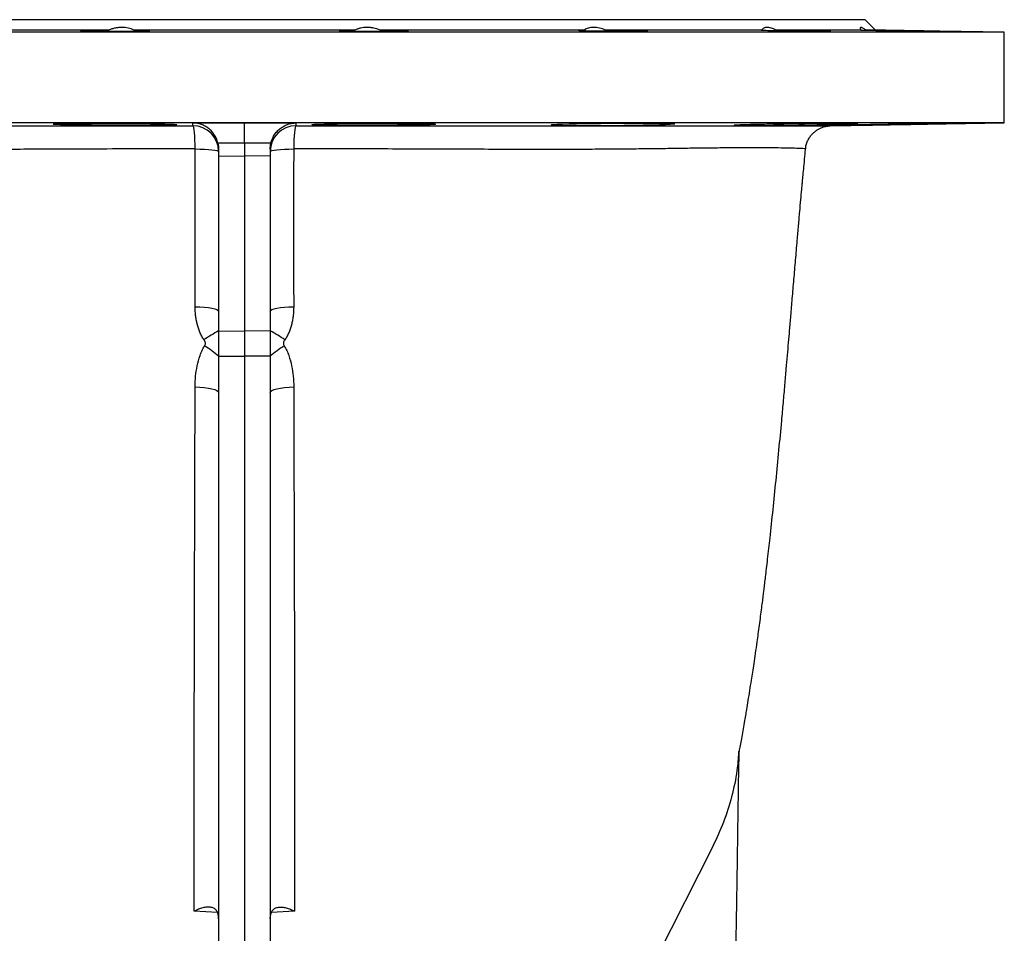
# Model space of a CAD drawing. Header units: millimetres. Extents: x 896 to 16363, y 4675 to 12925.
# Tile 14 of 14: x 13902 to 15813, y 11152 to 12925. Entities that reach past the tile are written whole.
import ezdxf

# ---------------------------------------------------------------- set-up
doc = ezdxf.new("R2010")
doc.units = ezdxf.units.MM
doc.header["$LTSCALE"] = 5

msp = doc.modelspace()

# ---------------------------------------------------------------- linework, layer by layer
at = {"color": 7, "linetype": 'Continuous', "lineweight": 25}
for p, q in [((15543.2, 12925.2), (13133.2, 12925.2)), ((15563.2, 12905.2), (15543.2, 12925.2)), ((15813.2, 12900.8), (12863.2, 12900.8)), ((14074.9, 12905.2), (13678.5, 12905.2)), ((14552.8, 12905.2), (14123.7, 12905.2)), ((14998, 12905.2), (14601.5, 12905.2)), ((15342.7, 12905.2), (15039.3, 12905.2)), ((15342.7, 12905.2), (15341.3, 12905.1)), ((15534.6, 12905.2), (15370.4, 12905.2)), ((15563.2, 12905.2), (15544.3, 12905.2)), ((15813.2, 12900.8), (15563.2, 12905.2)), ((15813.2, 12725.2), (15813.2, 12900.8)), ((15813.2, 12725.2), (12863.2, 12725.2)), ((15475.2, 12719.3), (15813.2, 12725.2)), ((14288.2, 12674.1), (14288.2, 12661.2)), ((14338.2, 12685.4), (14338.2, 12660.6)), ((14388.2, 12674.1), (14388.2, 12661.2)), ((14288.2, 12661.2), (14338.2, 12660.6)), ((14288.2, 12661.2), (14288.2, 12359.4)), ((14388.2, 12661.2), (14338.2, 12660.6)), ((14338.2, 12660.6), (14338.2, 12320.6)), ((14388.2, 12661.2), (14388.2, 12359.4)), ((14288.2, 12359.4), (14288.2, 12321.2)), ((14388.2, 12359.4), (14388.2, 12321.2)), ((14288.2, 12321.2), (14338.2, 12320.6)), ((14288.2, 12321.2), (14288.2, 12272.2)), ((14388.2, 12321.2), (14338.2, 12320.6)), ((14338.2, 12320.6), (14338.2, 12272.4)), ((14388.2, 12321.2), (14388.2, 12272.2)), ((14288.2, 12272.2), (14338.2, 12272.4)), ((14288.2, 12272.2), (14288.2, 12201.5)), ((14338.2, 12272.4), (14338.2, 10774.9)), ((14388.2, 12272.2), (14338.2, 12272.4)), ((14388.2, 12272.2), (14388.2, 12201.5)), ((14288.2, 12201.5), (14288.2, 10774.7)), ((14388.2, 12201.5), (14388.2, 10774.7)), ((15246.7, 11319.7), (14954.9, 10742))]:
    msp.add_line(p, q, dxfattribs=at)
at = {"color": 8, "linetype": 'Continuous', "lineweight": 25}
for p, q in [((14285.7, 11192.4), (14240.7, 11195.1)), ((14435.7, 11195.1), (14390.7, 11192.4))]:
    msp.add_line(p, q, dxfattribs=at)
at = {"color": 7, "linetype": 'Continuous', "lineweight": 25, "flags": 128}
for points in [[(14238.3, 12719.4), (14238.3, 12721.1), (14238.3, 12725)], [(14242.7, 12674.4), (14242.5, 12683.3), (14242.2, 12691.8), (14241.8, 12699.5), (14241.2, 12706.2), (14240.6, 12711.7), (14239.9, 12715.8), (14239.1, 12718.4), (14238.3, 12719.4)], [(14438.1, 12719.4), (14437.3, 12718.4), (14436.6, 12715.8), (14435.8, 12711.7), (14435.2, 12706.2), (14434.7, 12699.5), (14434.2, 12691.8), (14433.9, 12683.3), (14433.8, 12674.4)], [(14438.2, 12725), (14438.2, 12723.2), (14438.1, 12719.4)], [(14968.6, 12722.4), (14955.6, 12722.1), (14945.3, 12721.7), (14938.2, 12721.4), (14934.2, 12721), (14933.7, 12720.7), (14936.6, 12720.4), (14942.8, 12720.2), (14952.2, 12720), (14964.4, 12719.9), (14979.1, 12719.8), (14996, 12719.8), (15014.5, 12719.9), (15034.1, 12720), (15054.2, 12720.2), (15074.4, 12720.5), (15093.9, 12720.7), (15112.3, 12721.1), (15129, 12721.4), (15143.6, 12721.7), (15155.7, 12722.1), (15164.8, 12722.4), (15170.7, 12722.8), (15173.4, 12723.1), (15173.4, 12723.1)], [(14242.7, 12674.4), (14251.8, 12674.2), (14260.4, 12673.9), (14268.3, 12673.4), (14275.1, 12672.8), (14280.7, 12672), (14284.8, 12671.2), (14287.4, 12670.3), (14288.2, 12669.4)], [(14388.2, 12669.4), (14389.1, 12670.3), (14391.6, 12671.2), (14395.7, 12672), (14401.3, 12672.8), (14408.2, 12673.4), (14416, 12673.9), (14424.7, 12674.2), (14433.8, 12674.4)], [(14242.6, 12368.1), (14251.7, 12367.8), (14260.4, 12367.2), (14268.2, 12366.4), (14275.1, 12365.3), (14280.7, 12364), (14284.8, 12362.6), (14287.4, 12361), (14288.2, 12359.4)], [(14388.2, 12359.4), (14389.1, 12361), (14391.6, 12362.6), (14395.7, 12364), (14401.3, 12365.3), (14408.2, 12366.4), (14416.1, 12367.2), (14424.7, 12367.8), (14433.8, 12368.1)], [(14242.4, 12212.7), (14251.6, 12212.3), (14260.2, 12211.6), (14268.2, 12210.5), (14275, 12209.1), (14280.6, 12207.4), (14284.8, 12205.6), (14287.4, 12203.6), (14288.2, 12201.5)], [(14388.2, 12201.5), (14389.1, 12203.6), (14391.6, 12205.6), (14395.8, 12207.4), (14401.4, 12209.1), (14408.3, 12210.5), (14416.2, 12211.6), (14424.9, 12212.3), (14434, 12212.7)]]:
    msp.add_lwpolyline(points, dxfattribs=at)
at = {"color": 7, "linetype": 'Continuous', "lineweight": 25}
for centre, radius, start, end in [((14238.2, 12669.4), 50, 0.0043, 89.9168), ((14438.2, 12669.4), 50, 90.0832, 179.9957), ((14395, 12113.8), 233.3, 117.2468, 125.4398), ((14281.4, 12113.8), 233.3, 54.5602, 62.7532), ((14155.2, 12120.1), 202, 48.83, 58.475), ((14521.2, 12120.1), 202, 121.525, 131.17)]:
    msp.add_arc(centre, radius, start, end, dxfattribs=at)
for points, knots in [([(14074.9, 12905.2), (14071.1, 12905.2), (14063.7, 12905.1), (14053.3, 12905), (14043.9, 12904.8), (14035.7, 12904.7), (14029, 12904.5), (14024, 12904.3), (14020.6, 12904.1), (14019.9, 12904), (14019.6, 12903.9)], [0, 0, 0, 0, 0.127049, 0.251733, 0.376418, 0.50112, 0.625823, 0.750545, 0.875267, 1, 1, 1, 1]), ([(14019.7, 12903.8), (14019.7, 12903.8), (14019.8, 12903.7), (14022.3, 12903.5), (14026.5, 12903.4), (14032.6, 12903.2), (14040.1, 12903.1), (14049, 12903), (14058.9, 12903), (14069.7, 12902.9), (14081, 12902.9), (14092.4, 12903), (14103.7, 12903), (14114.5, 12903.1), (14124.5, 12903.3), (14133.4, 12903.4), (14141.1, 12903.6), (14147.2, 12903.7), (14151.6, 12903.9), (14154.1, 12904.1), (14154.3, 12904.2), (14154.4, 12904.3)], [0, 0, 0, 0, 0.041864, 0.095568, 0.149272, 0.20297, 0.256669, 0.310361, 0.364052, 0.417737, 0.471422, 0.525103, 0.578785, 0.632468, 0.68615, 0.739839, 0.793527, 0.847222, 0.900918, 0.95462, 1, 1, 1, 1]), ([(14123.7, 12905.2), (14120.2, 12906.8), (14116.6, 12908), (14110.6, 12909.3), (14108.6, 12909.6), (14104.4, 12910.1), (14102.3, 12910.2), (14098.1, 12910.2), (14096, 12910.1), (14091.6, 12909.6), (14089.5, 12909.3), (14085.2, 12908.5), (14083.1, 12907.9), (14079, 12906.7), (14076.9, 12906), (14074.9, 12905.2)], [0, 0, 0, 0, 0.25, 0.25, 0.375, 0.375, 0.5, 0.5, 0.625, 0.625, 0.75, 0.75, 0.875, 0.875, 1, 1, 1, 1]), ([(14154.5, 12904.3), (14154.4, 12904.4), (14153.6, 12904.5), (14151.8, 12904.6), (14151.3, 12904.7), (14150.5, 12904.7), (14150, 12904.7), (14148.4, 12904.8), (14147.2, 12904.8), (14144.6, 12904.9), (14143.1, 12904.9), (14139.8, 12905), (14138.1, 12905), (14132.4, 12905.1), (14128.3, 12905.2), (14123.7, 12905.2)], [0, 0, 0, 0, 0.25, 0.25, 0.3125, 0.3125, 0.375, 0.375, 0.5, 0.5, 0.625, 0.625, 0.75, 0.75, 1, 1, 1, 1]), ([(14522, 12904.3), (14521.9, 12904.3), (14521.6, 12904.2), (14522.8, 12904.1), (14525.6, 12903.9), (14530.5, 12903.7), (14537, 12903.5), (14545, 12903.4), (14554.2, 12903.2), (14564.4, 12903.1), (14575.4, 12903), (14586.7, 12903), (14598.1, 12902.9), (14609.3, 12902.9), (14619.9, 12903), (14629.6, 12903), (14638.2, 12903.1), (14645.4, 12903.2), (14651.1, 12903.4), (14654.8, 12903.6), (14656.8, 12903.7), (14656.7, 12903.8), (14656.7, 12903.8)], [0, 0, 0, 0, 0.004039, 0.057744, 0.111448, 0.165154, 0.21886, 0.272564, 0.326267, 0.379964, 0.433661, 0.487351, 0.54104, 0.594724, 0.648409, 0.702092, 0.755775, 0.809461, 0.863148, 0.916841, 0.970535, 1, 1, 1, 1]), ([(14552.8, 12905.2), (14549.7, 12905.2), (14543.6, 12905.1), (14535.9, 12905), (14529.7, 12904.8), (14525, 12904.7), (14523.5, 12904.5), (14522.7, 12904.5)], [0, 0, 0, 0, 0.199214, 0.398428, 0.598944, 0.799461, 1, 1, 1, 1]), ([(14601.5, 12905.2), (14597.5, 12906.8), (14593.4, 12908), (14587, 12909.3), (14584.8, 12909.6), (14580.5, 12910.1), (14578.4, 12910.2), (14574.1, 12910.2), (14572, 12910.1), (14567.9, 12909.6), (14565.8, 12909.3), (14561.9, 12908.5), (14560, 12907.9), (14556.3, 12906.7), (14554.5, 12906), (14552.8, 12905.2)], [0, 0, 0, 0, 0.25, 0.25, 0.375, 0.375, 0.5, 0.5, 0.625, 0.625, 0.75, 0.75, 0.875, 0.875, 1, 1, 1, 1]), ([(14656.7, 12903.9), (14656.2, 12904), (14655.3, 12904.1), (14651.5, 12904.3), (14646.1, 12904.5), (14639, 12904.7), (14630.5, 12904.9), (14620.8, 12905), (14611.1, 12905.1), (14604.5, 12905.2), (14601.5, 12905.2)], [0, 0, 0, 0, 0.128408, 0.256828, 0.385248, 0.513668, 0.642088, 0.770497, 0.898905, 1, 1, 1, 1]), ([(14986.2, 12904.7), (14986.2, 12904.7), (14986, 12904.6), (14987.7, 12904.5), (14991.2, 12904.3), (14996.6, 12904.1), (15003.6, 12903.9), (15012, 12903.7), (15021.6, 12903.5), (15032.1, 12903.4), (15043.2, 12903.2), (15054.6, 12903.1), (15065.9, 12903), (15077, 12903), (15087.3, 12902.9), (15096.7, 12902.9), (15104.9, 12903), (15111.6, 12903), (15116.7, 12903.1), (15119.8, 12903.2), (15121.2, 12903.4), (15120.9, 12903.4), (15120.8, 12903.4)], [0, 0, 0, 0, 0.021655, 0.075353, 0.129051, 0.182756, 0.236461, 0.290168, 0.343875, 0.397579, 0.451283, 0.504981, 0.558678, 0.612368, 0.666059, 0.719743, 0.773428, 0.827112, 0.880796, 0.934483, 0.988171, 1, 1, 1, 1]), ([(14998, 12905.2), (14996, 12905.2), (14992, 12905.1), (14988.1, 12905), (14986.9, 12904.9), (14986.4, 12904.8)], [0, 0, 0, 0, 0.332609, 0.665218, 1, 1, 1, 1]), ([(15039.3, 12905.2), (15035.3, 12906.8), (15031.4, 12908), (15025.5, 12909.3), (15023.5, 12909.6), (15019.7, 12910.1), (15017.8, 12910.2), (15014.2, 12910.2), (15012.5, 12910.1), (15009.1, 12909.6), (15007.5, 12909.3), (15004.5, 12908.5), (15003.1, 12907.9), (15000.4, 12906.7), (14999.1, 12906), (14998, 12905.2)], [0, 0, 0, 0, 0.25, 0.25, 0.375, 0.375, 0.5, 0.5, 0.625, 0.625, 0.75, 0.75, 0.875, 0.875, 1, 1, 1, 1]), ([(15120.4, 12903.6), (15119.7, 12903.6), (15118.4, 12903.7), (15114, 12903.9), (15108, 12904.1), (15100.4, 12904.3), (15091.6, 12904.5), (15081.6, 12904.7), (15070.8, 12904.9), (15059.6, 12905), (15049, 12905.1), (15042.3, 12905.2), (15039.3, 12905.2)], [0, 0, 0, 0, 0.1021567, 0.2043274, 0.3064981, 0.4086782, 0.5108584, 0.613039, 0.7152195, 0.8173906, 0.9195615, 1, 1, 1, 1]), ([(15341.4, 12905.1), (15341.4, 12905), (15341.5, 12905), (15343.8, 12904.8), (15348, 12904.7), (15353.9, 12904.5), (15361.4, 12904.3), (15370.2, 12904.1), (15380.1, 12903.9), (15390.9, 12903.7), (15402.1, 12903.5), (15413.5, 12903.4), (15424.8, 12903.2), (15435.7, 12903.1), (15445.7, 12903), (15454.7, 12903), (15462.5, 12902.9), (15468.6, 12902.9), (15473.1, 12903), (15475.8, 12903), (15476, 12903.1), (15476.1, 12903.1)], [0, 0, 0, 0, 0.039293, 0.092982, 0.146672, 0.200367, 0.254063, 0.307765, 0.361468, 0.415172, 0.468877, 0.522579, 0.576281, 0.629976, 0.683672, 0.73736, 0.791048, 0.84473, 0.898413, 0.952094, 1, 1, 1, 1]), ([(15370.4, 12905.2), (15367, 12906.8), (15363.8, 12908), (15359.3, 12909.3), (15357.8, 12909.6), (15355.1, 12910.1), (15353.8, 12910.2), (15351.4, 12910.2), (15350.3, 12910.1), (15348.2, 12909.6), (15347.3, 12909.3), (15345.7, 12908.5), (15344.9, 12907.9), (15343.7, 12906.7), (15343.2, 12906), (15342.7, 12905.2)], [0, 0, 0, 0, 0.25, 0.25, 0.375, 0.375, 0.5, 0.5, 0.625, 0.625, 0.75, 0.75, 0.875, 0.875, 1, 1, 1, 1]), ([(15476.2, 12903.1), (15476.1, 12903.2), (15475.2, 12903.3), (15472.6, 12903.4), (15471.5, 12903.4), (15469, 12903.5), (15467.6, 12903.5), (15464.4, 12903.6), (15462.7, 12903.7), (15458.8, 12903.8), (15456.7, 12903.8), (15452.2, 12903.9), (15449.9, 12904), (15444.9, 12904.1), (15442.3, 12904.2), (15434.2, 12904.3), (15428.5, 12904.4), (15416.5, 12904.6), (15410.5, 12904.7), (15401.4, 12904.8), (15398.3, 12904.9), (15392.4, 12905), (15389.5, 12905), (15383.8, 12905.1), (15381, 12905.1), (15375.5, 12905.2), (15372.9, 12905.2), (15370.4, 12905.2)], [0, 0, 0, 0, 0.125, 0.125, 0.1875, 0.1875, 0.25, 0.25, 0.3125, 0.3125, 0.375, 0.375, 0.4375, 0.4375, 0.5, 0.5, 0.625, 0.625, 0.75, 0.75, 0.8125, 0.8125, 0.875, 0.875, 0.9375, 0.9375, 1, 1, 1, 1]), ([(15544.3, 12905.2), (15542.1, 12906.8), (15540.1, 12908), (15537.7, 12909.3), (15537, 12909.6), (15535.7, 12910.1), (15535.2, 12910.2), (15534.4, 12910.2), (15534, 12910.1), (15533.6, 12909.6), (15533.5, 12909.3), (15533.5, 12908.5), (15533.6, 12907.9), (15533.9, 12906.7), (15534.2, 12906), (15534.6, 12905.2)], [0, 0, 0, 0, 0.25, 0.25, 0.375, 0.375, 0.5, 0.5, 0.625, 0.625, 0.75, 0.75, 0.875, 0.875, 1, 1, 1, 1]), ([(15534.6, 12905.2), (15535.5, 12905.2), (15537.2, 12905.1), (15542.2, 12905), (15548.7, 12904.8), (15556.7, 12904.7), (15565.9, 12904.5), (15576.2, 12904.3), (15587.1, 12904.1), (15598.5, 12903.9), (15609.9, 12903.7), (15621, 12903.5), (15631.6, 12903.4), (15641.3, 12903.2), (15649.9, 12903.1), (15657.1, 12903), (15662.7, 12903), (15666.5, 12902.9), (15668.4, 12902.9), (15668.3, 12902.9), (15668.2, 12903)], [0, 0, 0, 0, 0.058046, 0.115011, 0.171976, 0.228949, 0.285923, 0.342905, 0.399888, 0.456875, 0.513863, 0.57085, 0.627837, 0.684818, 0.7418, 0.798773, 0.855747, 0.912714, 0.96968, 1, 1, 1, 1]), ([(15668.3, 12903), (15667.8, 12903), (15666.8, 12903), (15663, 12903.1), (15657.5, 12903.3), (15650.4, 12903.4), (15641.9, 12903.6), (15632.3, 12903.7), (15621.7, 12903.9), (15610.6, 12904.1), (15599.2, 12904.3), (15587.8, 12904.5), (15576.8, 12904.7), (15566.6, 12904.9), (15554.8, 12905.1), (15548.4, 12905.1), (15544.3, 12905.2)], [0, 0, 0, 0, 0.067775, 0.135551, 0.203327, 0.27111, 0.338893, 0.406686, 0.474478, 0.542279, 0.610079, 0.677883, 0.745687, 0.813488, 0.881289, 1, 1, 1, 1]), ([(13201.4, 12719.3), (13201.9, 12719.3), (13203, 12719.3), (13209.6, 12719.2), (13221, 12719.2), (13235.9, 12719.2), (13253.7, 12719.2), (13275.7, 12719.2), (13302.9, 12719.2), (13335, 12719.2), (13372.3, 12719.2), (13413.9, 12719.2), (13459, 12719.3), (13502.5, 12719.3), (13543.9, 12719.4), (13582.3, 12719.4), (13623.2, 12719.5), (13666.7, 12719.5), (13712.8, 12719.5), (13762.4, 12719.5), (13815.8, 12719.5), (13872.7, 12719.5), (13941.5, 12719.4), (14022.6, 12719.4), (14105, 12719.4), (14177, 12719.4), (14217.8, 12719.4), (14238.3, 12719.4)], [0, 0, 0, 0, 0.02378, 0.065364, 0.10691, 0.149575, 0.192253, 0.234886, 0.279175, 0.323517, 0.367807, 0.413651, 0.459522, 0.505359, 0.537718, 0.570098, 0.602452, 0.635786, 0.669152, 0.702485, 0.739382, 0.776321, 0.81323, 0.870142, 0.927053, 0.963475, 1, 1, 1, 1]), ([(14002.1, 12723.7), (13996.5, 12723.6), (13991.6, 12723.5), (13985.1, 12723.4), (13983.1, 12723.4), (13979.3, 12723.3), (13977.6, 12723.2), (13973.1, 12723), (13970.9, 12722.9), (13969, 12722.8), (13968.6, 12722.7), (13968, 12722.7), (13967.8, 12722.7), (13967.2, 12722.6), (13967, 12722.5), (13967, 12722.3), (13967.8, 12722.2), (13969.7, 12722), (13970.2, 12722), (13971.1, 12721.9), (13971.7, 12721.8), (13973.4, 12721.7), (13976, 12721.6), (13979.3, 12721.5), (13982.1, 12721.4), (13983.1, 12721.3), (13985.1, 12721.3), (13986.2, 12721.2), (13991.7, 12721.1), (13996.6, 12721), (14004.9, 12720.8), (14007.8, 12720.7), (14012.4, 12720.6), (14014, 12720.6), (14017.2, 12720.5), (14018.8, 12720.5), (14026.9, 12720.4), (14033.8, 12720.3), (14044.7, 12720.2), (14048.5, 12720.1), (14056, 12720.1), (14059.8, 12720), (14071.3, 12719.9), (14079.1, 12719.9), (14091, 12719.9), (14094.9, 12719.8), (14102.7, 12719.8), (14106.6, 12719.8), (14114.3, 12719.8), (14118.1, 12719.8), (14125.6, 12719.8), (14129.3, 12719.9), (14140.2, 12719.9), (14147.1, 12719.9), (14156.9, 12720), (14160.1, 12720.1), (14166.2, 12720.1), (14169.1, 12720.2), (14177.4, 12720.3), (14182.4, 12720.4), (14189, 12720.5), (14191, 12720.6), (14194.7, 12720.7), (14196.4, 12720.8), (14199.4, 12720.9), (14200.7, 12721), (14202.4, 12721), (14202.9, 12721.1), (14203.9, 12721.1), (14204.3, 12721.2), (14206.3, 12721.3), (14207, 12721.5), (14207, 12721.7), (14206.8, 12721.7), (14206.3, 12721.8), (14206, 12721.9), (14205.5, 12722), (14205.1, 12722), (14203.2, 12722.2), (14200.9, 12722.3), (14197.2, 12722.5), (14196.4, 12722.5), (14194.7, 12722.6), (14193.8, 12722.6), (14191, 12722.7), (14189, 12722.7), (14182.5, 12722.9), (14177.5, 12723), (14170.5, 12723.2), (14169.1, 12723.2), (14166.2, 12723.3), (14164.7, 12723.3), (14160.2, 12723.4), (14157, 12723.4), (14150.5, 12723.5), (14147.2, 12723.5), (14140.2, 12723.6), (14136.6, 12723.7), (14125.7, 12723.8), (14118.2, 12723.8), (14106.7, 12723.9), (14102.8, 12723.9), (14094.9, 12724), (14091, 12724), (14079.2, 12724), (14071.5, 12724), (14059.9, 12724), (14056, 12724), (14048.5, 12724), (14044.8, 12724), (14037.6, 12724), (14034, 12724), (14027.1, 12723.9), (14023.7, 12723.9), (14013.8, 12723.8), (14007.7, 12723.8), (14002.1, 12723.7)], [0, 0, 0, 0, 0.03125, 0.03125, 0.046875, 0.046875, 0.0625, 0.0625, 0.09375, 0.09375, 0.101562, 0.101562, 0.109375, 0.109375, 0.125, 0.125, 0.15625, 0.15625, 0.164062, 0.164062, 0.171875, 0.171875, 0.1875, 0.203125, 0.203125, 0.210937, 0.210937, 0.21875, 0.21875, 0.25, 0.25, 0.265625, 0.265625, 0.273437, 0.273437, 0.28125, 0.28125, 0.3125, 0.3125, 0.328125, 0.328125, 0.34375, 0.34375, 0.375, 0.375, 0.390625, 0.390625, 0.40625, 0.40625, 0.421875, 0.421875, 0.4375, 0.4375, 0.46875, 0.46875, 0.484375, 0.484375, 0.5, 0.5, 0.53125, 0.53125, 0.546875, 0.546875, 0.5625, 0.5625, 0.578125, 0.578125, 0.585937, 0.585937, 0.59375, 0.59375, 0.625, 0.625, 0.640625, 0.640625, 0.648438, 0.648438, 0.65625, 0.65625, 0.6875, 0.6875, 0.695313, 0.695313, 0.703125, 0.703125, 0.71875, 0.71875, 0.75, 0.75, 0.757813, 0.757813, 0.765625, 0.765625, 0.78125, 0.78125, 0.796875, 0.796875, 0.8125, 0.8125, 0.84375, 0.84375, 0.859375, 0.859375, 0.875, 0.875, 0.90625, 0.90625, 0.921875, 0.921875, 0.9375, 0.9375, 0.953125, 0.953125, 0.96875, 0.96875, 1, 1, 1, 1]), ([(14238.3, 12725), (14263, 12724.9), (14287.7, 12724.9), (14312.4, 12724.9), (14321, 12724.9), (14329.6, 12724.9), (14338.2, 12724.9)], [0, 0, 0, 0, 0.01482292, 0.01482292, 0.01482292, 0.01999122, 0.01999122, 0.01999122, 0.01999122]), ([(14286.9, 12685.5), (14286.1, 12688.8), (14285, 12692), (14282.4, 12697.9), (14280.8, 12700.6), (14277.3, 12705.6), (14275.4, 12707.9), (14271.3, 12712), (14269.2, 12713.8), (14264.8, 12717), (14262.5, 12718.3), (14257.8, 12720.7), (14255.4, 12721.7), (14250.6, 12723.3), (14248.1, 12723.9), (14244.5, 12724.5), (14243.2, 12724.6), (14241.4, 12724.8), (14240.8, 12724.9), (14239.5, 12724.9), (14238.9, 12724.9), (14238.3, 12725)], [0, 0, 0, 0, 0.125, 0.125, 0.25, 0.25, 0.375, 0.375, 0.5, 0.5, 0.625, 0.625, 0.75, 0.75, 0.875, 0.875, 0.9375, 0.9375, 0.96875, 0.96875, 1, 1, 1, 1]), ([(14338.2, 12724.9), (14354.9, 12724.9), (14371.6, 12724.9), (14388.2, 12724.9), (14404.9, 12724.9), (14421.5, 12724.9), (14438.2, 12725)], [0, 0, 0, 0, 0.01000229, 0.01000229, 0.01000229, 0.01999122, 0.01999122, 0.01999122, 0.01999122]), ([(14338.2, 12685.4), (14338.2, 12688.2), (14338.2, 12693.5), (14338.2, 12698.5), (14338.2, 12705.7), (14338.2, 12709.9), (14338.2, 12715.3), (14338.2, 12716.9), (14338.2, 12719.7), (14338.2, 12720.9), (14338.2, 12722.8), (14338.2, 12723.6), (14338.2, 12724.3), (14338.2, 12724.5), (14338.2, 12724.8), (14338.2, 12724.9), (14338.2, 12724.9)], [0, 0, 0, 0, 0.125, 0.25, 0.25, 0.5, 0.5, 0.625, 0.625, 0.75, 0.75, 0.875, 0.875, 0.9375, 0.9375, 1, 1, 1, 1]), ([(14389.5, 12685.5), (14390.3, 12688.8), (14391.4, 12692), (14394, 12697.9), (14395.6, 12700.6), (14399.1, 12705.6), (14401, 12707.9), (14405.1, 12712), (14407.3, 12713.8), (14411.7, 12717), (14413.9, 12718.3), (14418.6, 12720.7), (14421, 12721.7), (14425.8, 12723.3), (14428.3, 12723.9), (14432, 12724.5), (14433.2, 12724.6), (14435.1, 12724.8), (14435.7, 12724.9), (14436.9, 12724.9), (14437.5, 12724.9), (14438.2, 12725)], [0, 0, 0, 0, 0.125, 0.125, 0.25, 0.25, 0.375, 0.375, 0.5, 0.5, 0.625, 0.625, 0.75, 0.75, 0.875, 0.875, 0.9375, 0.9375, 0.96875, 0.96875, 1, 1, 1, 1]), ([(14438.1, 12719.4), (14454.2, 12719.4), (14486.2, 12719.4), (14534.1, 12719.4), (14581.8, 12719.4), (14633.3, 12719.4), (14688.6, 12719.4), (14747.3, 12719.4), (14805.5, 12719.5), (14862.8, 12719.5), (14918.8, 12719.5), (14972.9, 12719.5), (15024.8, 12719.5), (15074.3, 12719.4), (15121.4, 12719.4), (15165.9, 12719.3), (15207.8, 12719.3), (15246.3, 12719.2), (15282, 12719.2), (15314.3, 12719.2), (15344.1, 12719.2), (15370.7, 12719.2), (15394.3, 12719.2), (15415.3, 12719.2), (15433.2, 12719.2), (15448.6, 12719.2), (15461.8, 12719.2), (15470.5, 12719.3), (15474.7, 12719.3), (15475.1, 12719.3), (15475.2, 12719.3)], [0, 0, 0, 0, 0.028631, 0.057263, 0.086091, 0.11492, 0.151441, 0.187975, 0.224479, 0.262017, 0.299593, 0.33712, 0.375421, 0.413773, 0.452084, 0.491843, 0.531649, 0.571445, 0.607583, 0.643733, 0.679852, 0.716889, 0.753957, 0.790996, 0.831964, 0.872943, 0.914285, 0.955616, 0.991291, 1, 1, 1, 1]), ([(14504.5, 12723.2), (14498.9, 12723), (14493.9, 12722.9), (14487.4, 12722.7), (14485.4, 12722.7), (14481.7, 12722.6), (14480, 12722.5), (14475.5, 12722.3), (14473.2, 12722.2), (14471.3, 12722), (14471, 12722), (14470.4, 12721.9), (14470.2, 12721.8), (14469.6, 12721.7), (14469.4, 12721.7), (14469.4, 12721.5), (14470.2, 12721.3), (14472.1, 12721.2), (14472.5, 12721.1), (14473.5, 12721.1), (14474, 12721), (14475.7, 12721), (14478.4, 12720.8), (14481.7, 12720.7), (14484.5, 12720.6), (14485.5, 12720.6), (14487.5, 12720.5), (14488.6, 12720.5), (14494, 12720.4), (14499, 12720.3), (14507.3, 12720.2), (14510.2, 12720.1), (14514.8, 12720.1), (14516.4, 12720.1), (14519.5, 12720), (14521.1, 12720), (14529.3, 12719.9), (14536.2, 12719.9), (14547.1, 12719.9), (14550.8, 12719.8), (14558.4, 12719.8), (14562.2, 12719.8), (14573.7, 12719.8), (14581.5, 12719.8), (14593.4, 12719.9), (14597.3, 12719.9), (14605.1, 12720), (14609, 12720), (14616.6, 12720), (14620.4, 12720.1), (14628, 12720.1), (14631.7, 12720.2), (14642.6, 12720.3), (14649.5, 12720.4), (14659.3, 12720.5), (14662.5, 12720.6), (14668.6, 12720.7), (14671.5, 12720.8), (14679.8, 12721), (14684.8, 12721.1), (14691.3, 12721.3), (14693.4, 12721.3), (14697.1, 12721.5), (14698.8, 12721.5), (14701.8, 12721.7), (14703.1, 12721.7), (14704.8, 12721.8), (14705.3, 12721.9), (14706.3, 12722), (14706.7, 12722), (14708.6, 12722.2), (14709.4, 12722.3), (14709.4, 12722.5), (14709.2, 12722.6), (14708.6, 12722.7), (14708.4, 12722.7), (14707.8, 12722.7), (14707.5, 12722.8), (14705.6, 12722.9), (14703.3, 12723), (14699.5, 12723.2), (14698.7, 12723.2), (14697.1, 12723.3), (14696.2, 12723.3), (14693.4, 12723.4), (14691.4, 12723.4), (14684.8, 12723.5), (14679.9, 12723.6), (14672.9, 12723.7), (14671.5, 12723.7), (14668.5, 12723.8), (14667, 12723.8), (14662.5, 12723.8), (14659.4, 12723.8), (14652.9, 12723.9), (14649.5, 12723.9), (14642.6, 12724), (14639, 12724), (14628.1, 12724), (14620.6, 12724), (14609, 12724), (14605.2, 12724), (14597.3, 12724), (14593.3, 12724), (14581.6, 12724), (14573.8, 12723.9), (14562.2, 12723.8), (14558.3, 12723.8), (14550.8, 12723.8), (14547.1, 12723.7), (14539.9, 12723.7), (14536.4, 12723.6), (14529.5, 12723.5), (14526.1, 12723.5), (14516.2, 12723.4), (14510.1, 12723.3), (14504.5, 12723.2)], [0, 0, 0, 0, 0.03125, 0.03125, 0.046875, 0.046875, 0.0625, 0.0625, 0.09375, 0.09375, 0.101563, 0.101563, 0.109375, 0.109375, 0.125, 0.125, 0.15625, 0.15625, 0.164063, 0.164063, 0.171875, 0.171875, 0.1875, 0.203125, 0.203125, 0.210938, 0.210938, 0.21875, 0.21875, 0.25, 0.25, 0.265625, 0.265625, 0.273438, 0.273438, 0.28125, 0.28125, 0.3125, 0.3125, 0.328125, 0.328125, 0.34375, 0.34375, 0.375, 0.375, 0.390625, 0.390625, 0.40625, 0.40625, 0.421875, 0.421875, 0.4375, 0.4375, 0.46875, 0.46875, 0.484375, 0.484375, 0.5, 0.5, 0.53125, 0.53125, 0.546875, 0.546875, 0.5625, 0.5625, 0.578125, 0.578125, 0.585938, 0.585938, 0.59375, 0.59375, 0.625, 0.625, 0.640625, 0.640625, 0.648438, 0.648438, 0.65625, 0.65625, 0.6875, 0.6875, 0.695313, 0.695313, 0.703125, 0.703125, 0.71875, 0.71875, 0.75, 0.75, 0.757813, 0.757813, 0.765625, 0.765625, 0.78125, 0.78125, 0.796875, 0.796875, 0.8125, 0.8125, 0.84375, 0.84375, 0.859375, 0.859375, 0.875, 0.875, 0.90625, 0.90625, 0.921875, 0.921875, 0.9375, 0.9375, 0.953125, 0.953125, 0.96875, 0.96875, 1, 1, 1, 1]), ([(15173.2, 12723.1), (15173.1, 12723.2), (15173.1, 12723.4), (15168.9, 12723.6), (15161.6, 12723.8), (15151, 12723.9), (15137.8, 12724), (15122.1, 12724), (15104.5, 12724), (15085.4, 12723.9), (15065.4, 12723.8), (15045.1, 12723.6), (15025.1, 12723.4), (15005.8, 12723.1), (14986.3, 12722.8), (14974.9, 12722.6), (14968.6, 12722.4)], [0, 0, 0, 0, 0.051885, 0.123468, 0.19505, 0.266623, 0.338196, 0.409762, 0.481327, 0.552889, 0.624451, 0.696016, 0.76758, 0.839152, 0.910723, 1, 1, 1, 1]), ([(15289, 12720.1), (15289.7, 12720.1), (15291.1, 12720), (15297.6, 12719.9), (15306.9, 12719.8), (15319.2, 12719.8), (15334, 12719.9), (15350.9, 12720.1), (15369.5, 12720.3), (15389.2, 12720.5), (15409.4, 12720.8), (15429.7, 12721.2), (15449.3, 12721.5), (15467.8, 12721.9), (15484.6, 12722.2), (15499.2, 12722.6), (15511.4, 12722.9), (15520.5, 12723.2), (15526.7, 12723.4), (15528, 12723.6), (15528.6, 12723.6)], [0, 0, 0, 0, 0.05556, 0.11111, 0.16666, 0.222203, 0.277746, 0.333288, 0.38883, 0.444378, 0.499926, 0.555484, 0.611042, 0.666607, 0.722173, 0.777741, 0.833309, 0.888875, 0.944441, 1, 1, 1, 1]), ([(15323.8, 12721.6), (15319.3, 12721.5), (15310.2, 12721.3), (15300, 12720.9), (15292.9, 12720.6), (15289.1, 12720.4), (15289.1, 12720.3), (15289.1, 12720.2)], [0, 0, 0, 0, 0.214949, 0.429897, 0.644847, 0.859797, 1, 1, 1, 1]), ([(15528.4, 12723.7), (15528.4, 12723.7), (15528.3, 12723.8), (15524.1, 12723.9), (15516.8, 12724), (15506.3, 12724), (15493, 12724), (15477.3, 12723.9), (15459.7, 12723.7), (15440.7, 12723.6), (15420.7, 12723.3), (15400.4, 12723), (15380.3, 12722.7), (15361.1, 12722.4), (15341.5, 12722), (15330.1, 12721.8), (15323.8, 12721.6)], [0, 0, 0, 0, 0.0518236, 0.123397, 0.1949704, 0.2665367, 0.338103, 0.409667, 0.4812309, 0.5527981, 0.6243653, 0.6959401, 0.7675149, 0.8390993, 0.9106836, 1, 1, 1, 1]), ([(15427.5, 12674), (15427.6, 12675.4), (15427.9, 12679.5), (15429.8, 12686.1), (15433, 12693.4), (15437.1, 12699.7), (15441.9, 12705), (15446.9, 12709.4), (15452.2, 12712.8), (15457.3, 12715.4), (15462.1, 12717.1), (15466.2, 12718.2), (15469.4, 12718.8), (15471.7, 12719), (15473.1, 12719.2), (15473.9, 12719.2), (15474.1, 12719.2), (15474.1, 12719.2)], [0, 0, 0, 0, 0.053755, 0.164317, 0.268885, 0.368027, 0.46192, 0.550458, 0.633269, 0.709652, 0.778266, 0.836239, 0.880517, 0.916236, 0.949324, 0.991568, 1, 1, 1, 1]), ([(15481.2, 12719.9), (15481.9, 12719.8), (15483.3, 12719.8), (15489.8, 12719.9), (15499.1, 12720), (15511.4, 12720.1), (15526.2, 12720.4), (15543.1, 12720.6), (15561.7, 12720.9), (15581.4, 12721.3), (15601.7, 12721.6), (15621.9, 12722), (15641.5, 12722.3), (15660, 12722.7), (15676.8, 12723), (15691.5, 12723.3), (15703.6, 12723.5), (15712.7, 12723.7), (15718.9, 12723.9), (15720.2, 12723.9), (15720.8, 12724)], [0, 0, 0, 0, 0.055549, 0.111091, 0.166633, 0.222175, 0.277718, 0.333267, 0.388817, 0.444376, 0.499935, 0.555501, 0.611068, 0.666636, 0.722204, 0.777769, 0.833333, 0.888891, 0.944449, 1, 1, 1, 1]), ([(15516.1, 12720.8), (15511.6, 12720.7), (15502.5, 12720.5), (15492.3, 12720.3), (15485.2, 12720.1), (15481.3, 12719.9), (15481.4, 12719.9), (15481.4, 12719.9)], [0, 0, 0, 0, 0.2148782, 0.4297563, 0.6446359, 0.8595153, 1, 1, 1, 1]), ([(15720.6, 12724), (15720.6, 12724), (15720.5, 12724), (15716.4, 12724), (15709.1, 12724), (15698.5, 12723.9), (15685.3, 12723.7), (15669.6, 12723.5), (15652, 12723.2), (15632.9, 12722.9), (15613, 12722.6), (15592.7, 12722.3), (15572.6, 12721.9), (15553.4, 12721.6), (15533.8, 12721.2), (15522.4, 12721), (15516.1, 12720.8)], [0, 0, 0, 0, 0.051704, 0.123273, 0.194843, 0.266411, 0.337978, 0.40955, 0.481122, 0.552702, 0.624282, 0.695872, 0.767461, 0.839058, 0.910654, 1, 1, 1, 1]), ([(14242.6, 12368.1), (14242.7, 12393.5), (14242.7, 12418.9), (14242.7, 12469.8), (14242.7, 12495.3), (14242.7, 12571.9), (14242.7, 12623.1), (14242.7, 12674.4)], [0, 0, 0, 0, 0.25, 0.25, 0.5, 0.5, 1, 1, 1, 1]), ([(14338.2, 12685.4), (14321.5, 12685.4), (14304.9, 12685.4), (14288.2, 12685.5), (14287.8, 12685.5), (14287.3, 12685.5), (14286.9, 12685.5)], [0, 0, 0, 0, 0.01000154, 0.01000154, 0.01000154, 0.01026299, 0.01026299, 0.01026299, 0.01026299]), ([(14389.5, 12685.5), (14389.1, 12685.5), (14388.7, 12685.5), (14388.2, 12685.5), (14371.5, 12685.4), (14354.9, 12685.4), (14338.2, 12685.4)], [-0.00026145, -0.00026145, -0.00026145, -0.00026145, 0, 0, 0, 0.01000154, 0.01000154, 0.01000154, 0.01000154]), ([(14433.8, 12674.4), (14433.8, 12623), (14433.7, 12571.7), (14433.7, 12469.6), (14433.8, 12418.7), (14433.8, 12368.1)], [0, 0, 0, 0, 0.5, 0.5, 1, 1, 1, 1]), ([(15298, 11503.2), (15298.1, 11504), (15298.2, 11505.5), (15298.3, 11506.2), (15298.2, 11505.9), (15298.1, 11504.9), (15297.9, 11503.1), (15297.6, 11501.1), (15297.5, 11500.1), (15297.8, 11500.9), (15298.9, 11505.4), (15301.1, 11516.6), (15303.7, 11530.5), (15306.3, 11545.2), (15309, 11560.5), (15311.3, 11574.4), (15313.7, 11588.6), (15316.2, 11604.5), (15319.2, 11623.3), (15322.1, 11641.7), (15324.8, 11659.2), (15327.5, 11676.4), (15330.4, 11696), (15333.1, 11715.3), (15335.7, 11733.6), (15338, 11750.1), (15340.2, 11767), (15342.3, 11783), (15344.1, 11797.2), (15345.6, 11809.1), (15346.9, 11820.1), (15348.3, 11831.5), (15349.9, 11845), (15351.8, 11860.8), (15353.9, 11878.9), (15356.1, 11898.8), (15359.6, 11930.3), (15364.3, 11973.9), (15370.1, 12030.6), (15375.7, 12088.3), (15380.5, 12139.2), (15384.3, 12181.8), (15387.3, 12215.3), (15389.9, 12245.8), (15392.3, 12273.2), (15394.4, 12298.2), (15396.6, 12323.9), (15399, 12352.3), (15401.8, 12385.1), (15404.9, 12421.2), (15408.1, 12458.8), (15411.1, 12493.8), (15413.8, 12525.3), (15416.1, 12551.7), (15418.2, 12575), (15419.7, 12592), (15420.9, 12604.5), (15421.8, 12615), (15423.1, 12628.4), (15424.7, 12645.5), (15426.1, 12661.1), (15427.1, 12671.1), (15427.4, 12674.1)], [0, 0, 0, 0, 0.013571, 0.024532, 0.033444, 0.040723, 0.046673, 0.052206, 0.065239, 0.078086, 0.091881, 0.106376, 0.122194, 0.139488, 0.157771, 0.173616, 0.18663, 0.207474, 0.230411, 0.252866, 0.269867, 0.287671, 0.307811, 0.330173, 0.34509, 0.36058, 0.376619, 0.391268, 0.403341, 0.413829, 0.422117, 0.43186, 0.443414, 0.456735, 0.471773, 0.488232, 0.504806, 0.546627, 0.587894, 0.628678, 0.667449, 0.690711, 0.713027, 0.732872, 0.749821, 0.765652, 0.78099, 0.798825, 0.819898, 0.84314, 0.866675, 0.890484, 0.908512, 0.925231, 0.939612, 0.951624, 0.956735, 0.962764, 0.971055, 0.981624, 0.994491, 1, 1, 1, 1]), ([(14259.7, 12303.9), (14258.1, 12306.2), (14256.6, 12308.7), (14254, 12313.6), (14252.8, 12316.2), (14249.5, 12323.9), (14247.8, 12329.3), (14245.8, 12337.5), (14245.3, 12340.2), (14244.3, 12345.8), (14243.9, 12348.5), (14242.9, 12356.9), (14242.6, 12362.5), (14242.6, 12368.1)], [0, 0, 0, 0, 0.125, 0.125, 0.25, 0.25, 0.5, 0.5, 0.625, 0.625, 0.75, 0.75, 1, 1, 1, 1]), ([(14433.8, 12368.1), (14433.8, 12362.5), (14433.5, 12356.9), (14432.5, 12348.5), (14432.1, 12345.8), (14431.2, 12340.2), (14430.6, 12337.5), (14428.6, 12329.3), (14426.9, 12323.9), (14423.7, 12316.2), (14422.5, 12313.6), (14419.8, 12308.7), (14418.3, 12306.2), (14416.7, 12303.9)], [0, 0, 0, 0, 0.25, 0.25, 0.375, 0.375, 0.5, 0.5, 0.75, 0.75, 0.875, 0.875, 1, 1, 1, 1]), ([(14242.4, 12212.7), (14242.5, 12219.6), (14242.8, 12226.5), (14244.1, 12240.1), (14245.1, 12246.8), (14247.9, 12260.2), (14249.7, 12266.9), (14253.2, 12276.7), (14254.5, 12279.9), (14257.4, 12286.2), (14259, 12289.3), (14260.9, 12292.3)], [0, 0, 0, 0, 0.25, 0.25, 0.5, 0.5, 0.75, 0.75, 0.875, 0.875, 1, 1, 1, 1]), ([(14260.9, 12292.3), (14261.4, 12293.2), (14261.9, 12294.1), (14262.4, 12295.6), (14262.5, 12296.1), (14262.6, 12297.2), (14262.6, 12297.7), (14262.3, 12299.3), (14261.9, 12300.2), (14260.9, 12302.1), (14260.4, 12303), (14259.7, 12303.9)], [0, 0, 0, 0, 0.25, 0.25, 0.375, 0.375, 0.5, 0.5, 0.75, 0.75, 1, 1, 1, 1]), ([(14416.7, 12303.9), (14416.1, 12303), (14415.5, 12302.1), (14414.5, 12300.2), (14414.1, 12299.3), (14413.9, 12297.7), (14413.8, 12297.2), (14413.9, 12296.1), (14414.1, 12295.6), (14414.5, 12294.1), (14415, 12293.2), (14415.6, 12292.3)], [0, 0, 0, 0, 0.25, 0.25, 0.5, 0.5, 0.625, 0.625, 0.75, 0.75, 1, 1, 1, 1]), ([(14415.6, 12292.3), (14417.4, 12289.3), (14419, 12286.2), (14421.9, 12279.9), (14423.2, 12276.7), (14426.7, 12266.9), (14428.5, 12260.2), (14431.3, 12246.8), (14432.3, 12240.1), (14433.6, 12226.5), (14434, 12219.6), (14434, 12212.7)], [0, 0, 0, 0, 0.125, 0.125, 0.25, 0.25, 0.5, 0.5, 0.75, 0.75, 1, 1, 1, 1]), ([(14240.7, 11195.1), (14240.7, 11213.1), (14240.7, 11231.3), (14240.7, 11268.3), (14240.7, 11287.1), (14240.7, 11325.2), (14240.7, 11344.5), (14240.8, 11373.8), (14240.8, 11383.7), (14240.8, 11403.5), (14240.8, 11413.4), (14240.8, 11463.3), (14240.8, 11504), (14240.9, 11586.9), (14241, 11629), (14241.3, 11757.4), (14241.5, 11845.7), (14241.9, 11981.9), (14242, 12027.6), (14242.3, 12119.7), (14242.4, 12166.1), (14242.4, 12212.7)], [0, 0, 0, 0, 0.0625, 0.0625, 0.125, 0.125, 0.1875, 0.1875, 0.21875, 0.21875, 0.25, 0.25, 0.375, 0.375, 0.5, 0.5, 0.75, 0.75, 0.875, 0.875, 1, 1, 1, 1]), ([(14434, 12212.7), (14434.1, 12166.3), (14434.2, 12120.1), (14434.4, 12028.1), (14434.5, 11982.4), (14434.9, 11846.1), (14435.2, 11757.7), (14435.4, 11629.3), (14435.5, 11587.1), (14435.6, 11504.2), (14435.6, 11463.5), (14435.7, 11413.5), (14435.7, 11403.6), (14435.7, 11383.8), (14435.7, 11374), (14435.7, 11344.6), (14435.7, 11325.3), (14435.7, 11287.2), (14435.7, 11268.4), (14435.7, 11231.3), (14435.7, 11213.1), (14435.7, 11195.1)], [0, 0, 0, 0, 0.125, 0.125, 0.25, 0.25, 0.5, 0.5, 0.625, 0.625, 0.75, 0.75, 0.78125, 0.78125, 0.8125, 0.8125, 0.875, 0.875, 0.9375, 0.9375, 1, 1, 1, 1]), ([(15297.4, 11502.9), (15296.6, 11491.4), (15294.5, 11462.7), (15284.6, 11417.4), (15269.1, 11367.5), (15254.2, 11335.6), (15246.7, 11319.7)], [0, 0, 0, 0, 0.183177, 0.45674, 0.729008, 1, 1, 1, 1]), ([(15276.4, 10627.5), (15276.7, 10635.4), (15277.7, 10663.4), (15279.4, 10708.8), (15281.4, 10762.5), (15283.1, 10809.8), (15284.5, 10851.5), (15285.7, 10887.8), (15286.7, 10920.5), (15287.7, 10949.6), (15288.4, 10975.2), (15289.1, 10997.5), (15289.6, 11016.5), (15290, 11032.3), (15290.4, 11044.9), (15290.8, 11060.6), (15291.3, 11080.8), (15291.8, 11101.1), (15292.1, 11116.9), (15292.4, 11129.2), (15292.7, 11144.1), (15293.1, 11160.9), (15293.4, 11179.1), (15293.8, 11198.4), (15294.1, 11220), (15294.5, 11244.1), (15294.9, 11270.8), (15295.4, 11300.1), (15295.8, 11331.9), (15296.3, 11366.2), (15296.8, 11403), (15297.4, 11441.9), (15298, 11476.1), (15298.5, 11497.1), (15298.6, 11504.6)], [0, 0, 0, 0, 0.02232, 0.078139, 0.13011, 0.178238, 0.218639, 0.25579, 0.289657, 0.320252, 0.347573, 0.371584, 0.392225, 0.409458, 0.423259, 0.43372, 0.460952, 0.489589, 0.501256, 0.513908, 0.530761, 0.552346, 0.572014, 0.594737, 0.620748, 0.650261, 0.683461, 0.720532, 0.761659, 0.80702, 0.85671, 0.910512, 0.968018, 1, 1, 1, 1]), ([(14288.2, 11180.1), (14288.1, 11181.8), (14288, 11183.4), (14287.8, 11185.7), (14287.6, 11186.5), (14287.4, 11188), (14287.2, 11188.7), (14286.6, 11190.8), (14286.2, 11192.1), (14285.1, 11194.5), (14284.5, 11195.6), (14283, 11197.5), (14282.2, 11198.4), (14280.5, 11199.9), (14279.6, 11200.5), (14276.6, 11202.1), (14274.5, 11202.7), (14269.8, 11203.4), (14267.4, 11203.3), (14263.7, 11203), (14262.4, 11202.8), (14259.8, 11202.3), (14258.5, 11202), (14254.5, 11200.9), (14251.8, 11200), (14247.7, 11198.3), (14246.3, 11197.8), (14243.5, 11196.5), (14242.1, 11195.8), (14240.7, 11195.1)], [0, 0, 0, 0, 0.0625, 0.0625, 0.09375, 0.09375, 0.125, 0.125, 0.1875, 0.1875, 0.25, 0.25, 0.3125, 0.3125, 0.375, 0.375, 0.5, 0.5, 0.625, 0.625, 0.6875, 0.6875, 0.75, 0.75, 0.875, 0.875, 0.9375, 0.9375, 1, 1, 1, 1]), ([(14388.2, 11180.1), (14388.3, 11181.8), (14388.4, 11183.4), (14388.7, 11185.7), (14388.8, 11186.5), (14389.1, 11188), (14389.2, 11188.7), (14389.8, 11190.8), (14390.2, 11192.1), (14391.3, 11194.5), (14392, 11195.6), (14393.4, 11197.5), (14394.2, 11198.4), (14395.9, 11199.9), (14396.8, 11200.5), (14399.8, 11202.1), (14401.9, 11202.7), (14406.6, 11203.4), (14409, 11203.3), (14412.8, 11203), (14414, 11202.8), (14416.6, 11202.3), (14418, 11202), (14422, 11200.9), (14424.7, 11200), (14428.8, 11198.3), (14430.1, 11197.8), (14432.9, 11196.5), (14434.3, 11195.8), (14435.7, 11195.1)], [0, 0, 0, 0, 0.0625, 0.0625, 0.09375, 0.09375, 0.125, 0.125, 0.1875, 0.1875, 0.25, 0.25, 0.3125, 0.3125, 0.375, 0.375, 0.5, 0.5, 0.625, 0.625, 0.6875, 0.6875, 0.75, 0.75, 0.875, 0.875, 0.9375, 0.9375, 1, 1, 1, 1])]:
    msp.add_open_spline(points, degree=3, knots=knots, dxfattribs=at)
at = {"color": 8, "linetype": 'Continuous', "lineweight": 25}
for points, knots in [([(14242.7, 12674.4), (14223.1, 12674.4), (14184, 12674.4), (14115.8, 12674.4), (14038.4, 12674.2), (13961.6, 12673.8), (13895.3, 12673.6), (13839.3, 12673.4), (13787.8, 12673.3), (13741, 12673.4), (13698.5, 12673.4), (13657.5, 12673.5), (13618.2, 12673.8), (13580.5, 12674.1), (13540.8, 12674.5), (13499.6, 12675.1), (13457.4, 12675.8), (13417.5, 12676.1), (13380.8, 12676.1), (13348.6, 12676.2), (13322, 12676.2), (13300.9, 12676.2), (13284.2, 12676.1), (13269.9, 12675.7), (13258.3, 12675.2), (13251.5, 12674.7), (13248.7, 12674.3), (13249.2, 12674.1), (13249.2, 12674.1)], [0, 0, 0, 0, 0.035587, 0.071279, 0.125527, 0.179778, 0.216817, 0.253887, 0.290913, 0.322216, 0.353548, 0.384852, 0.417157, 0.44949, 0.481801, 0.525349, 0.568927, 0.612482, 0.657386, 0.702345, 0.747247, 0.788047, 0.828889, 0.869723, 0.911597, 0.95351, 0.995381, 1, 1, 1, 1]), ([(15426.7, 12674.1), (15426.8, 12674.2), (15427, 12674.5), (15421.9, 12675), (15410.8, 12675.6), (15392.4, 12676.1), (15370.4, 12676.3), (15344.8, 12676.3), (15316.5, 12676.3), (15283.9, 12676.4), (15247.7, 12676.2), (15209.5, 12675.7), (15170.3, 12675.1), (15130.5, 12674.6), (15088.2, 12674.1), (15043.3, 12673.8), (14995.7, 12673.5), (14942.8, 12673.3), (14884.2, 12673.4), (14820.2, 12673.6), (14753.9, 12673.8), (14686, 12674.1), (14620.1, 12674.3), (14556.5, 12674.4), (14495.5, 12674.4), (14454.3, 12674.4), (14433.8, 12674.4)], [0, 0, 0, 0, 0.024188, 0.066425, 0.120402, 0.174446, 0.228436, 0.271232, 0.314153, 0.357149, 0.400131, 0.442979, 0.480963, 0.519114, 0.557289, 0.59539, 0.633368, 0.671237, 0.714348, 0.757605, 0.800985, 0.844379, 0.887606, 0.925066, 0.962549, 1, 1, 1, 1])]:
    msp.add_open_spline(points, degree=3, knots=knots, dxfattribs=at)
at = {"color": 7, "linetype": 'Continuous', "lineweight": 25}
for points in [[(14286.9, 12685.5), (14287.8, 12681.6), (14288.2, 12677.7), (14288.2, 12674.1)], [(14388.2, 12674.1), (14388.2, 12677.7), (14388.6, 12681.6), (14389.5, 12685.5)]]:
    msp.add_open_spline(points, degree=3, dxfattribs=at)

doc.saveas('drawing.dxf')
